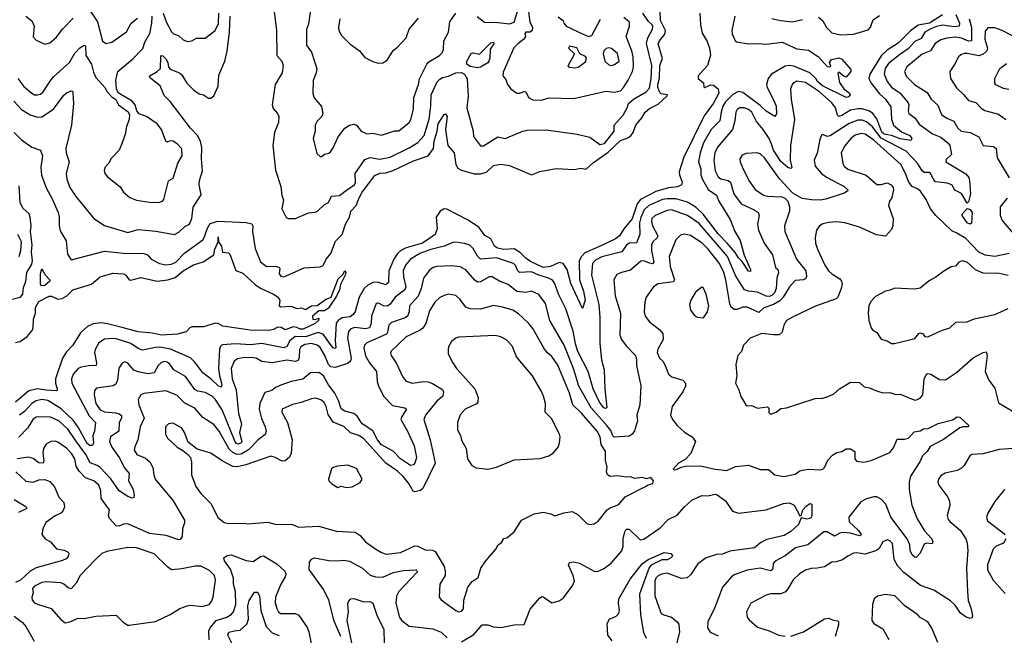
# Model space of a CAD drawing. Extents: x 1552033 to 1694788, y 811965 to 917215.
# Tile 37 of 256: x 1573873 to 1580630, y 842104 to 846330. Entities that reach past the tile are written whole.
import ezdxf

# ---------------------------------------------------------------- set-up
doc = ezdxf.new("R2010")
doc.units = 0

msp = doc.modelspace()

# ---------------------------------------------------------------- linework, layer by layer
at = {"layer": '0CON20XD'}
for points in [[(1573834.4, 845555), (1573884.7, 845504.7), (1573955, 845454.4), (1574015, 845433.3), (1574030, 845395), (1574017.2, 845317.2), (1574023.3, 845263.3), (1574055.4, 845175), (1574093.4, 845105), (1574136.9, 845005), (1574144.2, 844975), (1574143.6, 844916.4), (1574150, 844880), (1574192.5, 844812.5), (1574200.4, 844720.4), (1574225, 844681.2), (1574455, 844740.4), (1574585, 844727.6), (1574725, 844725.6), (1574748.8, 844715), (1574776, 844685), (1574832.5, 844655), (1574875, 844646.9), (1574915, 844650.5), (1574945, 844664.8), (1575005, 844729.1), (1575130.5, 844819.5), (1575141.9, 844838.1), (1575158.1, 844895), (1575178.8, 844931.2), (1575232.8, 844947.2), (1575427.4, 844937.4), (1575465, 844928.7), (1575471.6, 844915), (1575469.4, 844875), (1575488.6, 844758.6), (1575525, 844667.5), (1575567.5, 844635), (1575625, 844638.8), (1575650.7, 844630.7), (1575657.5, 844625), (1575652.9, 844585), (1575665, 844570), (1575685, 844564.4), (1575825, 844625.5), (1575935, 844633.8), (1575955, 844641.9), (1575975.6, 844685), (1576007.5, 844725), (1576040.4, 844809.6), (1576086.7, 844855), (1576108.9, 844925), (1576135.5, 844975), (1576145.5, 845015), (1576182.7, 845055), (1576202.8, 845107.2), (1576223, 845145), (1576310.8, 845259.2), (1576345, 845275.5), (1576385, 845279.3), (1576435.9, 845294.1), (1576575, 845360.4), (1576675, 845394.6), (1576711.8, 845445), (1576716.2, 845495), (1576737.4, 845565), (1576745, 845615.6), (1576785, 845678.8), (1576795, 845683.8), (1576806.2, 845665), (1576793.8, 845575), (1576810, 845465), (1576854.6, 845415), (1576865.7, 845335.7), (1576879.8, 845309.8), (1576905, 845295.9), (1576991.8, 845271.8), (1577035, 845271), (1577076.6, 845283.4), (1577125, 845328.5), (1577175, 845338.8), (1577235, 845329.7), (1577385, 845264.4), (1577443.2, 845286.8), (1577555, 845307.5), (1577675, 845300.8), (1577725, 845310), (1577755, 845304), (1577765, 845307.5), (1577810.8, 845349.2), (1577910.5, 845419.5), (1577995, 845499.6), (1578045, 845518.4), (1578066.6, 845533.4), (1578082.7, 845555), (1578100.7, 845605), (1578141.1, 845655), (1578164, 845696), (1578195, 845720.9), (1578255, 845749.4), (1578313.8, 845805), (1578317.5, 845815), (1578275, 845821.5), (1578265, 845830.9), (1578251.8, 845865), (1578250.8, 845885), (1578262.8, 845927.2), (1578266.7, 846015), (1578283.4, 846063.4), (1578254.8, 846165), (1578263.3, 846185), (1578299.7, 846230.3), (1578305.3, 846255), (1578269.6, 846325), (1578265, 846467.5)], [(1575878.2, 846465), (1575855, 846300), (1575841.2, 846265), (1575840, 846155), (1575875, 846107.5), (1575896.4, 846043.6), (1575912.5, 845995), (1575907.8, 845965), (1575887.3, 845912.7), (1575883.8, 845823.8), (1575893, 845793), (1575943.4, 845733.4), (1575952.9, 845685), (1575946.7, 845665), (1575915, 845632), (1575899.4, 845605), (1575900, 845565), (1575885.8, 845515), (1575911.2, 845411.2), (1575935, 845390), (1575945, 845390), (1575965, 845407.5), (1575995, 845413.3), (1576005, 845422.5), (1576025, 845450), (1576057.5, 845525), (1576104.3, 845585), (1576135, 845606.8), (1576165, 845612.1), (1576185, 845605.5), (1576215, 845563.8), (1576255, 845545.7), (1576295, 845550), (1576355, 845537.8), (1576445, 845565.8), (1576475, 845566.2), (1576545, 845624.3), (1576557.8, 845645), (1576575.5, 845715.5), (1576577.1, 845795), (1576608.8, 845885), (1576617.3, 845922.7), (1576667.1, 846025), (1576680.6, 846039.4), (1576752.5, 846085), (1576773.4, 846106.6), (1576780, 846125), (1576784, 846185), (1576814.4, 846245), (1576825.3, 846314.7), (1576865, 846374.4)], [(1574335, 846421.4), (1574407.5, 846315), (1574441.8, 846181.8), (1574465, 846166.9), (1574505, 846176.5), (1574605, 846247.1), (1574638.6, 846305), (1574680.9, 846339.1)], [(1574858, 846375), (1574880.4, 846310.4), (1574915.3, 846245.3), (1574925, 846234.3), (1574965, 846220), (1574995, 846191.4), (1575025, 846180.8), (1575055, 846184.2), (1575085, 846203.8), (1575145, 846203.3), (1575214, 846255), (1575237.4, 846302.6), (1575240, 846375)], [(1575616.1, 846405), (1575635.4, 846255), (1575637.8, 846085), (1575671.4, 846045), (1575681.4, 846015), (1575675, 845963.8), (1575625.5, 845884.5), (1575605.5, 845745), (1575611.1, 845721.1), (1575642.2, 845685), (1575650.5, 845665), (1575647.8, 845625), (1575621.1, 845555), (1575610.6, 845465), (1575627.2, 845297.2), (1575665.5, 845185), (1575671.8, 845121.8), (1575682.1, 845092.1), (1575672.4, 845032.4), (1575701.7, 844971.7), (1575715.9, 844965.9), (1575765, 844965.7), (1575855, 845003.1), (1575901.3, 845008.7), (1575916, 845015), (1575965, 845060.8), (1575991.2, 845075), (1576012.8, 845117.2), (1576068.1, 845121.9), (1576123.7, 845166.3), (1576171.2, 845195), (1576176.9, 845213.1), (1576175.9, 845275), (1576240.1, 845369.9), (1576277.1, 845382.9), (1576345, 845372.4), (1576415, 845385.3), (1576545, 845450), (1576604, 845486), (1576647.3, 845535), (1576683.4, 845646.6), (1576695.2, 845735), (1576696.2, 845815), (1576737.7, 845902.3), (1576755, 845921.8), (1576775, 845932.8), (1576815, 845941.5), (1576866.1, 845963.9), (1576905, 845966.8), (1576925.8, 845955.8), (1576943.2, 845923.2), (1576950.5, 845805), (1576941.8, 845725), (1576984.4, 845565), (1576987.3, 845527.3), (1577035, 845462.9), (1577055, 845464.4), (1577155, 845525.6), (1577205, 845513.1), (1577325, 845564.5), (1577355, 845570.5), (1577485, 845573.1), (1577697.5, 845545), (1577785, 845524.4), (1577855, 845473.5), (1577885, 845479.2), (1577953.1, 845565), (1577952.9, 845605), (1578014.8, 845675), (1578042.6, 845725), (1578050.9, 845755), (1578086, 845785), (1578170.8, 845835), (1578195, 845860), (1578207.1, 845927.1), (1578210.7, 846015), (1578174.6, 846165.4), (1578182.7, 846205), (1578214.7, 846265.3), (1578216.9, 846283.1), (1578213.8, 846295), (1578187, 846317), (1578149.6, 846375)], [(1577011.8, 846351.8), (1577062.7, 846312.7), (1577155, 846311.1), (1577235, 846302), (1577266.8, 846313.2), (1577289.5, 846385)], [(1577365, 846383.3), (1577374.5, 846315), (1577391.5, 846275), (1577389.4, 846255), (1577375, 846244.4), (1577345, 846243.3), (1577338.8, 846235), (1577342.9, 846215), (1577333.3, 846195), (1577291.8, 846165), (1577264.2, 846135.8), (1577191.3, 845968.7), (1577188, 845945), (1577209.6, 845919.6), (1577220, 845885), (1577243.1, 845855), (1577285, 845826.1), (1577305, 845824.5), (1577335, 845837.1), (1577345.6, 845835.6), (1577364.7, 845794.7), (1577395, 845778.7), (1577453.4, 845776.6), (1577505, 845793.2), (1577675, 845789.6), (1577895, 845839.4), (1577955, 845831.4), (1577995, 845841.4), (1578016.9, 845863.1), (1578048.5, 845915), (1578077.8, 845975), (1578085.8, 846005), (1578081.6, 846075), (1578072.6, 846115), (1578033.8, 846215), (1578057.1, 846285), (1578057.7, 846305), (1578055, 846315.6), (1578018.9, 846345)], [(1578540, 846375), (1578544.2, 846295), (1578556.1, 846236.1), (1578589.7, 846179.7), (1578607.5, 846135), (1578613.6, 846086.4), (1578593.8, 846015), (1578529.2, 845945)], [(1573860.7, 845925), (1573901.5, 845871.5), (1573955, 845824.5), (1573975, 845814.5), (1573995, 845813.3), (1574015, 845819.4), (1574034.6, 845835.4), (1574081.3, 845908.7), (1574105, 845938.5), (1574214.2, 846035.8), (1574251, 846099), (1574285, 846137.5), (1574315, 846155.5), (1574325, 846151.2), (1574325.7, 846085), (1574365.2, 846025.2), (1574378.5, 845968.5), (1574395, 845932), (1574456.7, 845865), (1574473.3, 845835), (1574505, 845800), (1574531.7, 845781.7), (1574551.2, 845745), (1574616.9, 845696.9), (1574626.2, 845675), (1574623.8, 845645), (1574605, 845597.5), (1574597.1, 845545), (1574576.6, 845483.4), (1574555, 845433.3), (1574498.8, 845375), (1574485, 845343.8), (1574456.7, 845315), (1574452, 845295), (1574456, 845275), (1574475, 845251.2), (1574562.1, 845182.1), (1574586, 845145), (1574629.3, 845109.3), (1574675, 845090), (1574763, 845077), (1574825, 845073.9), (1574852.5, 845085), (1574861.8, 845095), (1574895, 845222.5), (1574925, 845242.5), (1574958.6, 845345), (1574987.1, 845395), (1574985, 845442.5), (1574955, 845475.6), (1574925, 845495.6), (1574905, 845498.6), (1574885, 845490), (1574875, 845495.8), (1574845.2, 845575.2), (1574816.9, 845615), (1574742.5, 845665), (1574693.5, 845683.5), (1574677.5, 845705), (1574665.8, 845745), (1574645, 845770.8), (1574548.3, 845828.3), (1574536.2, 845855), (1574532.5, 845915), (1574545.6, 845975), (1574650.1, 846059.9), (1574717.3, 846132.7), (1574730.7, 846175), (1574765, 846234.2), (1574778.6, 846305), (1574781.2, 846355)], [(1573915, 846352.9), (1573955, 846322.9), (1573973.1, 846285), (1573965, 846211.2), (1573985, 846188.9), (1574045, 846162.5), (1574079.3, 846170.7), (1574123.3, 846206.7), (1574165.6, 846265), (1574239.1, 846340.9)], [(1580205, 846363.1), (1580116, 846305), (1580038.8, 846291.2), (1579985, 846253.3), (1579902.2, 846167.8), (1579825, 846119.8), (1579785, 846082.3), (1579707.3, 845955), (1579700.6, 845925), (1579715, 845894.5), (1579775, 845818.9), (1579813.3, 845785), (1579851.6, 845731.6), (1579856.3, 845646.3), (1579868.4, 845605), (1579925, 845559.2), (1579981.5, 845535), (1579995.5, 845515), (1579988.6, 845501.4), (1579915, 845512.5), (1579855, 845535.1), (1579805, 845544.1), (1579788.2, 845558.2), (1579755, 845649.8), (1579727.7, 845685), (1579705, 845702), (1579655, 845718.4), (1579625, 845718.7), (1579575, 845708.1), (1579515, 845671.7), (1579495, 845666.2), (1579484.8, 845674.8), (1579470.7, 845725), (1579445, 845759.3), (1579361.8, 845835), (1579265, 845898.3), (1579205, 845907.5), (1579175, 845889.4), (1579161.8, 845855), (1579165.9, 845785), (1579188.8, 845645), (1579162.6, 845465), (1579160, 845365), (1579170.8, 845315), (1579165, 845308), (1579145, 845314.5), (1579095, 845355.5), (1579045, 845433.2), (1579032.5, 845475), (1579015, 845513.8), (1578975.2, 845575.2), (1578929.9, 845629.9), (1578897.2, 845695), (1578875, 845712.5), (1578845.5, 845724.5), (1578815, 845723.6), (1578797.3, 845712.7), (1578786.2, 845695), (1578779.7, 845635), (1578764.1, 845575), (1578661.6, 845455), (1578644.1, 845415), (1578636.5, 845365), (1578645, 845291.2), (1578665, 845251.5), (1578685, 845237.3), (1578735, 845225.9), (1578750, 845215), (1578774, 845135), (1578823.6, 845065), (1578913.6, 845023.6), (1578939.4, 845005), (1578946.5, 844985), (1578935.4, 844925), (1578942.3, 844885), (1578981.2, 844795), (1579037.9, 844715), (1579059.5, 844629.5), (1579075.5, 844615), (1579079.2, 844595), (1579069, 844555), (1579063.8, 844485), (1579051.7, 844455), (1579035, 844437.4), (1579015, 844430), (1578995, 844430.7), (1578935, 844460.3), (1578875, 844465.3), (1578847.1, 844475), (1578785, 844573.1), (1578731, 844705), (1578535, 844930), (1578455, 844986.2), (1578345, 845023.4), (1578315, 845018.8), (1578234.3, 844985), (1578211.8, 844965), (1578208.7, 844945), (1578214.8, 844915), (1578251.2, 844845), (1578248, 844832), (1578217.7, 844805), (1578208.4, 844785), (1578209, 844745), (1578223.6, 844665), (1578215.3, 844654.7), (1578195, 844658.9), (1578155, 844674.7), (1578135, 844672.1), (1578065, 844610), (1578003.3, 844595), (1577970.3, 844579.7), (1577950.8, 844545), (1577960, 844435), (1577994.6, 844314.6), (1577991.5, 844165), (1578001.5, 844135), (1578035, 844090), (1578098, 844025), (1578106, 843995), (1578106, 843955), (1578136.1, 843816.1), (1578127.5, 843685), (1578107.5, 843615), (1578112.5, 843575), (1578091.7, 843508.3), (1578075.9, 843484.1), (1578055, 843470), (1577952.8, 843462.8), (1577942.2, 843472.2), (1577928.7, 843508.7), (1577903, 843545), (1577795, 843664.8), (1577710, 843815), (1577672.8, 843935), (1577608.2, 844095), (1577510.6, 844265), (1577481.3, 844381.3), (1577435, 844442.5), (1577385, 844466.2), (1577345, 844458), (1577284.8, 844464.8), (1577225, 844510.8), (1577165, 844533.6), (1577113.9, 844563.9), (1577095, 844564.6), (1577035, 844530.4), (1577015, 844527.9), (1576995, 844541.5), (1576935, 844613.6), (1576895, 844632.5), (1576835, 844639.6), (1576735, 844635.5), (1576711.2, 844628.8), (1576685, 844609.4), (1576644, 844556), (1576627.8, 844485), (1576607.1, 844432.9), (1576547.7, 844365), (1576545.9, 844325), (1576533.8, 844295), (1576517.2, 844282.8), (1576425, 844252.1), (1576406.9, 844233.1), (1576397.9, 844185), (1576389.1, 844170.9), (1576255, 844112.5), (1576237.9, 844095), (1576233.5, 844075), (1576245, 844022.2), (1576274, 843974), (1576321.8, 843915), (1576325.4, 843845), (1576335, 843814), (1576372, 843742), (1576430.5, 843680.5), (1576515.9, 843665.9), (1576526.3, 843656.3), (1576494.6, 843605), (1576488.8, 843585), (1576534, 843505), (1576579.4, 843405), (1576594.7, 843325.3), (1576585, 843284.2), (1576575, 843272.9), (1576555, 843269.5), (1576485, 843314.7), (1576435, 843367.1), (1576355, 843410.6), (1576327.9, 843445), (1576296.2, 843506.2), (1576223.1, 843555), (1576189, 843609), (1576165, 843625.2), (1576103.3, 843643.3), (1576078.9, 843658.9), (1576060.7, 843715), (1576035.5, 843765), (1575992.1, 843822.1), (1575956.8, 843885), (1575925, 843908.4), (1575869.4, 843905), (1575815, 843862.9), (1575734.6, 843845.4), (1575665, 843821.9), (1575628.8, 843805), (1575603.3, 843785), (1575555, 843770), (1575520, 843695), (1575515.5, 843655), (1575531.5, 843591.5), (1575556.8, 843535), (1575563.9, 843505), (1575557.3, 843482.7), (1575508.8, 843445), (1575443.2, 843376.8), (1575392.5, 843347.5), (1575363.7, 843343.7), (1575335, 843358.1), (1575311.1, 843381.1), (1575241.8, 843505), (1575205, 843550.5), (1575129.1, 843599.1), (1575075, 843662.9), (1575005, 843697.1), (1574951.2, 843751.2), (1574875, 843782.1), (1574725, 843764.5), (1574704.2, 843755), (1574686.6, 843723.4), (1574690.4, 843685), (1574727.2, 843595), (1574699.2, 843535), (1574683.9, 843445), (1574662.4, 843397.6), (1574658.9, 843375), (1574675.8, 843345), (1574735, 843319.5), (1574765.3, 843295.3), (1574787.1, 843255), (1574792.2, 843205), (1574803.3, 843175), (1574926.9, 843026.9), (1575004.4, 842895), (1575004.5, 842875), (1574990, 842835), (1574987.2, 842782.8), (1574975, 842761.2), (1574965, 842758), (1574877.8, 842787.8), (1574763.5, 842803.5), (1574615, 842868.8), (1574585, 842866.4), (1574555, 842851.8), (1574535, 842855.5), (1574490, 842905), (1574483, 842927), (1574488.1, 842965), (1574432.7, 843042.7), (1574428.6, 843095), (1574414.7, 843134.7), (1574381.4, 843165), (1574324.3, 843185), (1574280.5, 843230.5), (1574261.3, 843265), (1574252.2, 843315), (1574230.5, 843350.5)], [(1578781.2, 846355), (1578759.5, 846255), (1578762, 846232), (1578782.5, 846185), (1578795, 846177.1), (1578875, 846163.8), (1578937.1, 846167.1), (1578995, 846161.2), (1579105, 846176.4), (1579205, 846129.5), (1579285, 846120.6), (1579353.8, 846075), (1579415, 846008.6), (1579433.3, 846006.7), (1579438.3, 846011.7), (1579430.8, 846035), (1579444.4, 846055.6), (1579495, 846067.5), (1579515, 846058), (1579563.6, 846003.6), (1579577.3, 845987.3), (1579577.1, 845975), (1579545, 845935.8), (1579529.6, 845939.6), (1579495, 845968.8), (1579486.8, 845963.2), (1579497.8, 845897.8), (1579527.5, 845855), (1579566.7, 845825), (1579571.2, 845815), (1579560.5, 845799.5), (1579545.4, 845794.6), (1579382, 845875), (1579347, 845905), (1579336.3, 845926.3), (1579295, 845964.4), (1579185, 846009.6), (1579155.2, 846014.8), (1579125, 846011.1), (1579031.1, 845955), (1579008.2, 845925), (1578998.2, 845885), (1579001.5, 845865), (1579048.6, 845775), (1579062.9, 845735), (1579065.5, 845684.5), (1579055.6, 845664.4), (1578995, 845701.8), (1578955, 845739.8), (1578835, 845830.2), (1578805, 845835.9), (1578765.9, 845815.9), (1578716.9, 845765), (1578698.9, 845735), (1578686.3, 845695), (1578678.2, 845635), (1578617.1, 845575), (1578565.7, 845485), (1578541.3, 845415), (1578531.8, 845355), (1578546.2, 845305), (1578547.6, 845265), (1578556.2, 845236.2), (1578598.4, 845165), (1578654.7, 845124.7), (1578670.4, 845085), (1578748.9, 844958.9), (1578780, 844875), (1578817.3, 844815), (1578843.5, 844713.5), (1578887.5, 844615), (1578888, 844602), (1578875, 844604), (1578830.8, 844670.8), (1578805, 844695.4), (1578781.9, 844731.9), (1578726.6, 844796.6), (1578665, 844859.8), (1578562.7, 844995), (1578515, 845041.2), (1578455, 845076.8), (1578375, 845099.8), (1578315, 845100.8), (1578284.5, 845095), (1578191.1, 845055), (1578159.2, 845025), (1578135, 844972.9), (1578125.8, 844935), (1578127.8, 844855), (1578105, 844798.2), (1578055, 844795.2), (1578035, 844780.4), (1578003.8, 844736.2), (1577868.2, 844701.8), (1577825, 844679.4), (1577803.6, 844655), (1577796.3, 844575), (1577846.8, 844375), (1577853.9, 844286.1), (1577854, 844106), (1577865.6, 843994.4), (1577884.7, 843925.3), (1577887.2, 843795), (1577902.1, 843667.9), (1577895, 843660.3), (1577881.6, 843665), (1577851.5, 843705), (1577807.9, 843795), (1577772.9, 843915), (1577702, 844052), (1577685.8, 844105), (1577671.3, 844191.3), (1577619.7, 844345), (1577571.4, 844441.4), (1577543.8, 844523.8), (1577527.8, 844545), (1577495, 844557.7), (1577435.1, 844575.1), (1577385, 844599.8), (1577303.5, 844593.5), (1577290.2, 844605), (1577275, 844643.1), (1577261.9, 844655), (1577145, 844694.7), (1577035, 844686.4), (1577015, 844706.4), (1576985, 844759.1), (1576961.5, 844781.5), (1576925, 844793.9), (1576865, 844802.9), (1576845, 844800.4), (1576785.7, 844774.3), (1576695, 844752.7), (1576617.8, 844725), (1576555.4, 844685), (1576519.4, 844645), (1576504.7, 844605), (1576505.9, 844565), (1576521.6, 844495), (1576516.1, 844475), (1576448.7, 844425), (1576414, 844376), (1576397.1, 844362.9), (1576369.2, 844365), (1576335, 844384.4), (1576318.5, 844381.5), (1576285.9, 844295), (1576285.8, 844244.2), (1576272.5, 844215), (1576245, 844207.7), (1576173, 844217), (1576145, 844207.5), (1576129.9, 844190.1), (1576122, 844145), (1576147.4, 844005), (1576142.7, 843985), (1576121.6, 843968.4), (1576037.6, 843942.4), (1576007.5, 843947.5), (1575992.8, 843962.8), (1575967.1, 844025), (1575935, 844078.8), (1575915, 844096.3), (1575875, 844107), (1575830.3, 844099.7), (1575802.1, 844085), (1575792.6, 844065), (1575790, 844005), (1575780.5, 843989.5), (1575766.4, 843983.6), (1575705, 843991.6), (1575605, 843974.1), (1575535, 843982.8), (1575495.8, 844005), (1575475, 844009.2), (1575415, 844010.2), (1575367.8, 844002.2), (1575344.4, 843985.6), (1575324.4, 843935), (1575331.5, 843865), (1575359.3, 843789.3), (1575374.6, 843625.4), (1575394.5, 843555), (1575380, 843495), (1575396.7, 843435), (1575392.7, 843425), (1575375, 843415.3), (1575360, 843420), (1575350.7, 843430.7), (1575262.1, 843652.1), (1575214.8, 843724.8), (1575193.5, 843745), (1575145, 843770.3), (1575095, 843780.3), (1575075, 843790.8), (1575010.4, 843880.4), (1574931.5, 843925), (1574902.3, 843965), (1574885, 843978.4), (1574865, 843983.3), (1574845, 843975.4), (1574823.8, 843956.2), (1574795.6, 843905), (1574755, 843897.9), (1574685, 843912.5), (1574655, 843924.7), (1574615, 843971.4), (1574595, 843982), (1574575, 843970.8), (1574552.3, 843937.7), (1574543.9, 843855)], [(1575063.3, 845043.3), (1575117.7, 845127.7), (1575104.7, 845195), (1575106.7, 845225), (1575127.4, 845292.6), (1575120.1, 845375), (1575121.5, 845451.5), (1575114.1, 845495), (1575091.8, 845535), (1575044.1, 845584.1), (1574905, 845768.6), (1574865, 845810), (1574835.6, 845875), (1574773.5, 845925), (1574764.5, 845935), (1574765.6, 845945), (1574815, 845973.9), (1574838.5, 845995), (1574841.9, 846078.1), (1574845, 846083.3), (1574855, 846080.8), (1574875, 846062), (1574888.5, 846035), (1574893.8, 846003.8), (1574905, 845989.2), (1574970, 845965), (1574985, 845951.4), (1575020.6, 845895), (1575065, 845847.5), (1575105, 845820.9), (1575135, 845813.8), (1575168.9, 845791.1), (1575185, 845790.9), (1575205, 845806.7), (1575235.7, 845874.3), (1575240.2, 845949.8), (1575280.8, 846045), (1575295.7, 846114.3), (1575312, 846245), (1575316.1, 846355)], [(1576069.2, 846335), (1576059.4, 846275), (1576062.9, 846255), (1576081.4, 846221.4), (1576138.8, 846165), (1576203.8, 846115), (1576240.2, 846070.2), (1576301.2, 846041.2), (1576335, 846032), (1576365.8, 846034.2), (1576395, 846051.2), (1576435, 846118.8), (1576465, 846140), (1576524.2, 846205), (1576544.5, 846265.5), (1576610, 846340)], [(1577568.6, 846348.6), (1577602.5, 846325), (1577606.7, 846305), (1577622.5, 846285), (1577735, 846233.8), (1577775, 846214), (1577799.2, 846220.8), (1577857.6, 846332.4)], [(1579035, 846338.8), (1579094.7, 846325.3), (1579175, 846314.6), (1579245, 846331.9)], [(1580297.5, 846365), (1580322.6, 846305), (1580319.4, 846285), (1580285, 846281.7), (1580205, 846292), (1580165, 846284.1), (1580120, 846265), (1580085, 846244.7), (1580058.8, 846201.2), (1580015, 846179.5), (1579970.1, 846129.9), (1579911.1, 846088.9), (1579835, 846028.1), (1579812.7, 845995), (1579806.2, 845955), (1579826.3, 845905), (1579855, 845867.6), (1579914.5, 845824.5), (1579968.8, 845758.8), (1579974.2, 845745), (1579969.7, 845705), (1579975.2, 845685.2), (1580014.5, 845655), (1580045, 845612.5), (1580137.1, 845547.1), (1580195, 845523.2), (1580245, 845481.1), (1580255.5, 845465), (1580267.3, 845405), (1580229.7, 845370.3), (1580228.6, 845355), (1580365, 845271.1), (1580385.3, 845245.3), (1580391.8, 845225), (1580396.7, 845135), (1580385, 845080), (1580375, 845070), (1580335, 845137.5), (1580290.5, 845160.5), (1580270, 845195), (1580236.6, 845206.6), (1580157.4, 845217.4), (1580145, 845230), (1580124.2, 845275), (1580115, 845281.1), (1580079.8, 845279.8), (1580065, 845293.1), (1580035, 845345.3), (1579955, 845428), (1579785, 845515.5), (1579724.7, 845594.7), (1579685, 845628.9), (1579655, 845641), (1579625, 845639.1), (1579565, 845617.4), (1579435, 845533.3), (1579415, 845527.5), (1579385, 845541.4), (1579375, 845537.1), (1579362.7, 845507.3), (1579346, 845414), (1579324.6, 845364.6), (1579332.5, 845325), (1579374.5, 845275), (1579408.8, 845248.8), (1579531.4, 845185), (1579554.2, 845165), (1579556, 845155), (1579531.1, 845138.9), (1579405, 845098.8), (1579365, 845091.6), (1579307.3, 845092.7)], [(1579355, 846347.8), (1579385, 846322.1), (1579408.5, 846275), (1579445, 846238.5), (1579505, 846225.4), (1579595, 846230.4), (1579695, 846259.5), (1579711.1, 846278.9), (1579730.7, 846329.3), (1579772.6, 846357.4)], [(1580388.7, 846335), (1580405.6, 846275), (1580404.7, 846185.3), (1580385, 846182.3), (1580335, 846202.4), (1580295, 846209.8), (1580236.2, 846203.8), (1580195, 846192.3), (1580154.8, 846165.2), (1580122.5, 846115), (1580065, 846093.2), (1579960.5, 846005), (1579945.5, 845975), (1579955, 845941.4), (1580013.1, 845885), (1580100.4, 845830.4), (1580126.9, 845785), (1580172.7, 845742.7), (1580199.5, 845679.5), (1580234.2, 845654.2), (1580284.2, 845634.2), (1580310.6, 845585), (1580334.7, 845564.7), (1580394.7, 845554.7), (1580455, 845525.7), (1580485.6, 845465.6), (1580555, 845458.1), (1580572.9, 845445), (1580580.5, 845380.5), (1580662.2, 845245)], [(1580729.6, 846195), (1580615, 846255.7), (1580565, 846272.8), (1580516.2, 846273.8), (1580498.3, 846251.7), (1580496.7, 846195), (1580514.1, 846135), (1580508.7, 846115), (1580485, 846092.1), (1580455, 846080.7), (1580375, 846097.9), (1580353.1, 846096.9), (1580332.2, 846087.8), (1580316.2, 846073.8), (1580288.7, 846021.3), (1580255.5, 845975), (1580261.3, 845925), (1580301.9, 845861.9), (1580352.9, 845815), (1580384.2, 845775), (1580435, 845761.9), (1580471.7, 845721.7), (1580495, 845705.5), (1580590.2, 845680.2), (1580640, 845645)], [(1577015, 846000), (1576965, 846008.5), (1576941.4, 846025), (1576940.6, 846045), (1576971.3, 846098.7), (1576985, 846101.4), (1577027.4, 846092.6), (1577105, 846172), (1577125, 846176.2), (1577125.6, 846165), (1577101.7, 846128.3), (1577099.2, 846065), (1577093.1, 846045), (1577085, 846032.5), (1577035, 846004.4), (1577015, 846000)], [(1577685, 845998.8), (1577705, 846004), (1577755, 846040.6), (1577761.4, 846065), (1577755, 846076), (1577717.5, 846095), (1577695, 846137.5), (1577645, 846147.5), (1577640, 846135), (1577680, 846095), (1577635, 846010), (1577645, 846003.3), (1577685, 845998.8)], [(1577935, 846015.8), (1577955, 846021.1), (1577987.3, 846045), (1577975, 846097.8), (1577935, 846130.9), (1577913.2, 846136.8), (1577897.1, 846132.9), (1577882.9, 846117.1), (1577875.7, 846095), (1577887.7, 846045), (1577915, 846018.7), (1577935, 846015.8)], [(1580660.6, 845849.4), (1580625, 845857.8), (1580572.6, 845882.6), (1580563.8, 845895), (1580564, 845925), (1580598.8, 845995), (1580645, 846028)], [(1578529.2, 845945), (1578529.2, 845925), (1578565, 845896.7), (1578567.7, 845867.7), (1578575, 845864.3), (1578615, 845882.2), (1578635, 845880), (1578665, 845854.3), (1578671.2, 845825), (1578635, 845757.5), (1578571, 845669), (1578429.5, 845385), (1578398, 845285), (1578400, 845265), (1578420, 845215), (1578414.1, 845195.9), (1578387.8, 845182.2), (1578325, 845176), (1578238.9, 845151.1), (1578133.7, 845096.3), (1578109.6, 845065), (1578075, 844963.5), (1578018.2, 844895), (1577987.9, 844845), (1577962.2, 844825), (1577857.1, 844775), (1577751.8, 844728.2), (1577727.4, 844705), (1577712.6, 844675), (1577713.4, 844543.4), (1577741.8, 844465), (1577752.9, 844405), (1577735, 844347.5), (1577655, 844518), (1577629, 844615), (1577602.9, 844655), (1577575, 844663.1), (1577515.1, 844634.9), (1577465, 844629.1), (1577378.9, 844668.9), (1577349.4, 844689.4), (1577309.7, 844729.7), (1577265, 844757.8), (1577195, 844751.7), (1577150.5, 844760.5), (1577131.2, 844775), (1577105, 844824.5), (1577065, 844847.7), (1577024.2, 844905), (1576945, 844954.8), (1576805, 845030), (1576785, 845031.3), (1576757.3, 845015), (1576730.7, 844975), (1576737.1, 844895), (1576724.7, 844855), (1576636.4, 844795), (1576525, 844763.2), (1576488.2, 844745), (1576464.3, 844725), (1576439.2, 844685), (1576404.8, 844605), (1576403.5, 844525), (1576385, 844510.5), (1576327, 844527), (1576295, 844525.2), (1576261.8, 844508.1), (1576236.4, 844485), (1576203, 844425), (1576174.2, 844325.8), (1576161.8, 844305), (1576140.1, 844289.9), (1576085, 844282.9), (1576058.5, 844265), (1576045, 844246.9), (1576037.9, 844127.9), (1576042.5, 844077.5), (1576035, 844072.5), (1576025, 844077.1), (1576005, 844099.2), (1575955, 844171), (1575921.6, 844181.6), (1575835, 844153.7), (1575763.4, 844155), (1575725.8, 844125), (1575704.8, 844085.2), (1575685, 844077.2), (1575535, 844107.6), (1575455, 844097.9), (1575355, 844104.4), (1575262.4, 844097.6), (1575248.5, 844085), (1575243.1, 844066.9), (1575236.8, 843935), (1575242.8, 843885), (1575260.9, 843825), (1575255, 843806.5), (1575235, 843815.9), (1575189.9, 843859.9), (1575129.5, 843905), (1575075, 843979.3), (1575045, 844007.8), (1574908, 844068), (1574835, 844081), (1574805, 844079.5), (1574715, 844062.2), (1574685, 844073.6), (1574635, 844107.1), (1574535, 844138.6), (1574507.9, 844142.1), (1574455, 844136.2), (1574415, 844110.6), (1574390.9, 844065), (1574387.1, 844045), (1574400.4, 843975), (1574397.1, 843955), (1574345, 843954.1), (1574295, 843944.6), (1574275, 843934.6), (1574241.7, 843898.3), (1574229.1, 843865), (1574231.1, 843835), (1574350.4, 843610.4), (1574393.6, 843565), (1574386.9, 843505), (1574374.7, 843475), (1574378.5, 843425), (1574373, 843407), (1574355, 843407.3), (1574335, 843421.1), (1574273.4, 843533.4), (1574239.8, 843579.8), (1574158, 843658), (1574065, 843714.8), (1574025, 843721.4), (1573985, 843713.3), (1573955.3, 843695), (1573905, 843640.4), (1573870.4, 843615)], [(1573831.4, 845771.4), (1573885, 845712.5), (1573945, 845676.1), (1573995, 845661.1), (1574025, 845663.5), (1574103.8, 845715), (1574175, 845811.4), (1574195, 845828.1), (1574225, 845840.8), (1574235, 845838.8), (1574238.5, 845828.5), (1574242.8, 845755), (1574228.5, 845605), (1574190, 845445), (1574191.2, 845415), (1574211.1, 845355), (1574192.5, 845275), (1574195.4, 845235.4), (1574217.8, 845177.8), (1574256.9, 845115), (1574382.5, 844965), (1574455, 844916.7), (1574615, 844867.9), (1574685, 844889.5), (1574807.9, 844877.9), (1574935, 844855.8), (1574965, 844871.9), (1575005, 844910.9), (1575038.2, 844925), (1575054.7, 844965.3), (1575063.3, 845043.3)], [(1580663.8, 844725), (1580565, 844704.7), (1580497.4, 844712.6), (1580455, 844733), (1580365, 844827.5), (1580304.4, 844864.4), (1580270, 844880), (1580160, 844985), (1580122.1, 845032.1), (1580093.9, 845095), (1580055, 845151.9), (1580035, 845167.8), (1579996.2, 845185), (1579974.4, 845214.4), (1579952.2, 845275), (1579920.6, 845335), (1579735, 845502.1), (1579675, 845543), (1579645, 845549.5), (1579605, 845537.1), (1579577.5, 845515), (1579535.7, 845464.3), (1579510.4, 845415), (1579521.4, 845341.4), (1579530, 845325), (1579555, 845303.6), (1579682.3, 845262.3), (1579755, 845197.5), (1579785, 845198.1), (1579825, 845209.2), (1579853.3, 845195), (1579867.1, 845177.1), (1579868.8, 845165), (1579856.7, 845106.7), (1579842, 845085), (1579834, 845055), (1579865.8, 844965), (1579865.7, 844915), (1579855, 844890), (1579815, 844844.2), (1579752.6, 844852.6), (1579635.8, 844905.8), (1579534.3, 844935.7), (1579475, 844941.1), (1579425, 844937.5), (1579385, 844928.9), (1579362.5, 844915), (1579341.4, 844885), (1579330.6, 844835), (1579334.4, 844795), (1579346.9, 844755), (1579397.3, 844645), (1579423.5, 844605), (1579445, 844584.5), (1579500.5, 844550.5), (1579513.3, 844535), (1579516.9, 844515), (1579509.6, 844485), (1579486.5, 844425), (1579475, 844413.3), (1579335, 844363.1), (1579180.2, 844289.8), (1579135, 844264), (1579116.8, 844233.2), (1579104.3, 844185), (1579085, 844167.1), (1579045, 844165.4), (1578965, 844174.5), (1578885, 844144.2), (1578839.2, 844095), (1578825, 844052.5), (1578801.2, 844025), (1578788.3, 843961.7), (1578794, 843885), (1578783.8, 843835), (1578808.8, 843788.8), (1578822.3, 843742.3), (1578856.7, 843685), (1578865, 843680), (1578895, 843680.8), (1578935, 843663.6), (1579005, 843672.5), (1579013, 843663), (1579013.9, 843633.9), (1579022.5, 843625), (1579035, 843624.2), (1579065, 843636), (1579095, 843660), (1579135, 843664.3), (1579331.7, 843728.3), (1579385, 843732), (1579425, 843744.2), (1579458.8, 843761.2), (1579498, 843795), (1579575, 843842), (1579635, 843838.8), (1579668.8, 843808.8), (1579705, 843802.5), (1579752, 843782), (1579795, 843768), (1579845, 843771.4), (1579885, 843757.5), (1579915, 843760), (1580015, 843716.7), (1580035, 843722), (1580055, 843734), (1580070.8, 843755), (1580079.1, 843860.9), (1580095, 843896.2), (1580105, 843902), (1580125, 843897.1), (1580185, 843858.9), (1580225, 843858.1), (1580301.7, 843908.3), (1580415, 844009.2), (1580485, 844045.8), (1580505, 844048.8), (1580512.5, 844025), (1580497.8, 843915), (1580524.5, 843854.5), (1580565, 843800), (1580588.9, 843698.9), (1580745, 843608.9)], [(1579307.3, 845092.7), (1579242, 845102), (1579179.1, 845139.1), (1579086.7, 845236.7), (1578985, 845382.5), (1578955, 845409.5), (1578933.7, 845416.3), (1578858.3, 845411.7), (1578830.9, 845399.1), (1578814.2, 845375), (1578816, 845355), (1578832.2, 845315), (1578875.4, 845225), (1578919.4, 845165), (1578976, 845125), (1579005, 845118.2), (1579103.8, 845113.8), (1579124.6, 845104.6), (1579143.6, 845083.6), (1579155.6, 845045), (1579156.5, 845015), (1579121.5, 844915), (1579122.5, 844875), (1579202.7, 844685), (1579268.5, 844605), (1579273.1, 844566.9), (1579266.6, 844553.4), (1579253.3, 844545), (1579195, 844538.6), (1579155, 844495.6), (1579112.3, 844425), (1579089.3, 844400.7), (1579045, 844374.8), (1578979.3, 844350.8), (1578945, 844318.6), (1578865, 844356.6), (1578835, 844356), (1578795, 844340), (1578775, 844340.6), (1578755, 844356.9), (1578745, 844378), (1578718.9, 844545), (1578703.8, 844595), (1578675.8, 844655), (1578597.6, 844755), (1578555, 844798.1), (1578475, 844848.2), (1578435, 844858.5), (1578408.6, 844851.4), (1578375, 844818), (1578329.6, 844705), (1578336.2, 844635), (1578366.2, 844545), (1578359.4, 844530.6), (1578254.6, 844515.4), (1578222.5, 844495), (1578171.9, 844425), (1578162.4, 844392.4), (1578158.5, 844325), (1578165.5, 844295), (1578195, 844255.6), (1578265, 844200), (1578285.6, 844175), (1578289.5, 844135), (1578252.8, 844067.2), (1578247.1, 844045), (1578264, 844005), (1578285.5, 843985.5), (1578302.5, 843955), (1578325.8, 843895.8), (1578348.3, 843878.3), (1578424.2, 843854.2), (1578441.2, 843835), (1578440.8, 843815), (1578424.2, 843775), (1578349.4, 843675), (1578338, 843615), (1578352, 843585), (1578383.7, 843543.7), (1578435, 843497.5), (1578486.4, 843466.4), (1578511.2, 843435), (1578479.4, 843350.6), (1578438.5, 843311.5), (1578393.8, 843285), (1578357.5, 843245), (1578365, 843240), (1578385, 843244), (1578411.9, 843258.1), (1578443.9, 843263.9), (1578545, 843266.2), (1578645, 843243.1), (1578724.3, 843235.7), (1578785, 843263.3), (1578875, 843270.8), (1578955, 843242), (1579010.8, 843240.8), (1579055.5, 843205.5), (1579117.3, 843192.7), (1579195, 843209.2), (1579227.3, 843232.7), (1579245, 843238), (1579285.6, 843244.4), (1579365, 843240), (1579385, 843244), (1579395.7, 843255), (1579417.8, 843305), (1579450.9, 843339.1), (1579480.5, 843359.5), (1579514.3, 843365.7), (1579545, 843384), (1579575, 843383.3), (1579603.3, 843365), (1579604.4, 843315), (1579615, 843299.2), (1579665, 843293.2), (1579715, 843304.6), (1579845, 843358.6), (1579869.3, 843390.7), (1579895, 843449.2), (1579945, 843450), (1579973, 843457), (1580010, 843500), (1580051.7, 843508.3), (1580075, 843521.1), (1580107.4, 843522.6), (1580175, 843556.5), (1580275, 843582), (1580305, 843604), (1580325, 843600.8), (1580386, 843545), (1580380, 843535), (1580345, 843534.2), (1580325, 843526.8), (1580211.5, 843448.5), (1580120.7, 843399.3), (1580101.1, 843365), (1580068.9, 843335), (1580050.7, 843295), (1579985.3, 843195), (1579976, 843155), (1579976.1, 843105), (1579996.1, 842996.1), (1580032.2, 842902.2), (1580081.5, 842821.5), (1580131.4, 842765), (1580138.6, 842745), (1580135, 842732.5), (1580095, 842735.6), (1580080.4, 842729.6), (1580053.1, 842666.9), (1580025, 842638.8), (1580015, 842639.2), (1579997.1, 842655), (1579984.7, 842684.7), (1579980.4, 842725), (1579962.4, 842765), (1579851.6, 842915), (1579817.3, 843005), (1579785, 843039.1), (1579755, 843053.1), (1579735, 843055.2), (1579685, 843041.5), (1579645, 843020), (1579561.6, 842915), (1579565, 842883.6), (1579626.1, 842825), (1579647.1, 842795), (1579645, 842790), (1579635, 842787.1), (1579575, 842805.2), (1579521.3, 842808.7), (1579501.4, 842805), (1579465, 842783.6), (1579415, 842813.1), (1579390, 842815), (1579281.2, 842725), (1579196.6, 842703.4), (1579125, 842648.2), (1579058.1, 842611.9), (1579044, 842596), (1579040.8, 842565), (1579036.4, 842553.6), (1579025, 842547.1), (1578954.7, 842565.3), (1578865, 842551.5), (1578775, 842518.1), (1578757.5, 842505), (1578695, 842433.8), (1578642.2, 842295), (1578594.4, 842195), (1578592.2, 842155), (1578610, 842125), (1578665, 842098.9)], [(1573710, 844385), (1573877.9, 844425), (1573895.2, 844445), (1573899.1, 844490.9), (1573914.3, 844535.7), (1573921.7, 844595), (1573955, 844652.1), (1573959.9, 844675), (1573952.9, 844735), (1573957.8, 844785), (1573947.9, 844875), (1573952.2, 844915), (1573945.6, 844975), (1573937.9, 844997.9), (1573895, 845036.5), (1573875.4, 845075), (1573868.8, 845188.8)], [(1580650, 845105), (1580601.4, 845045), (1580600.9, 844985), (1580615, 844951.4), (1580704.4, 844845)], [(1580395, 844925.7), (1580375, 844934.5), (1580341.2, 844985), (1580340, 844995), (1580375, 845032.5), (1580395, 845026.7), (1580408.5, 845005), (1580405, 844932), (1580395, 844925.7)], [(1573845, 844113.8), (1573875, 844121.5), (1573925, 844154.6), (1573958.8, 844195), (1573965.4, 844215), (1573967.5, 844275), (1573981.6, 844315), (1573980.9, 844355), (1574005, 844394.2), (1574075, 844432.5), (1574092, 844432), (1574135, 844411.5), (1574165, 844414.7), (1574196, 844434), (1574238.1, 844475), (1574366.2, 844513.8), (1574425, 844565.4), (1574511.3, 844588.7), (1574585, 844584.3), (1574600, 844575), (1574623.8, 844545), (1574635, 844541.4), (1574705, 844559.4), (1574815, 844535.4), (1574890, 844545), (1574939.6, 844560.4), (1574995, 844604.6), (1575065, 844647.8), (1575132.4, 844667.6), (1575204, 844715), (1575210.9, 844755), (1575234.2, 844805), (1575235, 844840), (1575236.2, 844805), (1575256.7, 844775), (1575263.9, 844733.9), (1575305, 844728.8), (1575315, 844720), (1575355, 844607.5), (1575405, 844590), (1575490.5, 844510.5), (1575525, 844486.7), (1575615, 844445.7), (1575646.2, 844425), (1575657.5, 844405), (1575653.3, 844365), (1575665, 844357.5), (1575735, 844362.5), (1575775, 844347.5), (1575805, 844352.5), (1575835, 844340), (1575874.2, 844365.8), (1575915, 844366.7), (1575970.7, 844409.3), (1576010, 844425), (1576058.8, 844551.2), (1576089.2, 844580.8), (1576103.8, 844605), (1576111.2, 844595), (1576105.8, 844575), (1576075, 844511.2), (1576068.1, 844475), (1576047.2, 844432.8), (1575991.5, 844348.5), (1575965, 844331.2), (1575925, 844331.2), (1575881.2, 844295), (1575885, 844273.3), (1575899.3, 844270.7), (1575925, 844280), (1575922.5, 844265), (1575900, 844245), (1575817.5, 844205), (1575797.5, 844205), (1575775, 844217.5), (1575749.3, 844220.7), (1575695, 844200), (1575666.4, 844216.4), (1575645, 844220), (1575615, 844202.5), (1575585, 844195.8), (1575455, 844197.8), (1575265.7, 844225.7), (1575235, 844243.8), (1575216.1, 844246.1), (1575135, 844220.8), (1575055, 844222), (1575040, 844215), (1575015, 844186.7), (1574955, 844170.6), (1574845.5, 844164.5), (1574785, 844177.9), (1574685, 844187.1), (1574575, 844216.5), (1574475, 844242.9), (1574435, 844247.6), (1574377.1, 844242.9), (1574337.2, 844222.8), (1574289.9, 844180.1), (1574237.5, 844095), (1574195, 844050.5), (1574166.6, 844005), (1574117.7, 843865), (1574118.2, 843835), (1574130.9, 843795), (1574127.2, 843782.8), (1574053.7, 843786.3), (1573995, 843796.4), (1573935, 843781), (1573845, 843704.7)], [(1573869.3, 844705), (1573881.6, 844745), (1573885.2, 844805), (1573860.8, 844855)], [(1574023, 844503), (1574015.7, 844515), (1574015.7, 844585), (1574025, 844620), (1574047.3, 844577.3), (1574080, 844545), (1574079.2, 844535), (1574045, 844503.9), (1574023, 844503)], [(1580655, 844574.4), (1580595, 844587.5), (1580485, 844589.1), (1580432.5, 844612.5), (1580375, 844665.6), (1580340, 844675), (1580317.5, 844665), (1580295, 844637.5), (1580265, 844633.8), (1580215, 844603.8), (1580158.8, 844561.2), (1580113.2, 844536.8), (1580052.5, 844487.5), (1580015, 844480), (1579875, 844486.2), (1579847.3, 844472.7), (1579815, 844466.2), (1579745, 844428.8), (1579714, 844395), (1579700, 844365), (1579695.9, 844315.9), (1579698.8, 844265), (1579716.2, 844215), (1579725, 844200), (1579755, 844182.5), (1579785, 844137.5), (1579825, 844126.2), (1579855, 844107.5), (1579875, 844105.8), (1580015, 844140.8), (1580042.2, 844175), (1580055, 844179.6), (1580068.6, 844175), (1580085, 844156), (1580105, 844152.5), (1580197.5, 844195), (1580255, 844214), (1580297.5, 844252.5), (1580375.5, 844254.5), (1580423, 844277), (1580565, 844306.9), (1580655, 844346.7)], [(1578565, 844283.3), (1578592, 844325), (1578602.5, 844365), (1578584.2, 844445), (1578565, 844487.5), (1578555, 844492.5), (1578510.9, 844459.1), (1578478.8, 844405), (1578468.8, 844375), (1578475.8, 844335.8), (1578505, 844296.7), (1578525, 844286.7), (1578565, 844283.3)], [(1576885, 842265.6), (1576905, 842269.4), (1576918.6, 842285), (1576920.8, 842345), (1576947.1, 842435), (1576977.9, 842472.1), (1577018.8, 842501.2), (1577036.7, 842565), (1577071.2, 842615), (1577140, 842695), (1577156.2, 842725), (1577178.3, 842741.7), (1577195, 842767.5), (1577215, 842773.3), (1577265, 842813.3), (1577316.7, 842895), (1577402.9, 842937.1), (1577465, 842948.9), (1577518.3, 842938.3), (1577545, 842924.2), (1577605.8, 842944.2), (1577665, 842952.5), (1577705, 842931.2), (1577765, 842870.8), (1577785, 842864.4), (1577815, 842867.8), (1577842.6, 842887.4), (1577905, 842964.2), (1577925, 842978.6), (1577985, 843002), (1578027.5, 843055), (1578166.7, 843125), (1578185, 843136.7), (1578216.7, 843145), (1578222.5, 843165), (1578205, 843185.8), (1578175, 843177.5), (1578145, 843188), (1578095, 843180), (1578065, 843192), (1578035, 843190), (1577975, 843198.6), (1577925, 843193.8), (1577906.7, 843205), (1577900, 843225), (1577903.2, 843256.8), (1577893.6, 843306.4), (1577891.9, 843365), (1577863, 843413), (1577855.2, 843465), (1577836.5, 843505), (1577728.3, 843628.3), (1577668.4, 843685), (1577646.4, 843765), (1577565, 843958.1), (1577525, 844018.1), (1577495, 844042.2), (1577475, 844068.6), (1577395, 844209.4), (1577365, 844245.6), (1577295, 844310), (1577256, 844336), (1577185, 844357.3), (1577125, 844366.9), (1577035, 844343.2), (1576965, 844343.9), (1576935, 844356.9), (1576895, 844410), (1576865, 844435.7), (1576815, 844444.4), (1576784.6, 844435.4), (1576755, 844422.9), (1576720.5, 844389.5), (1576685, 844330), (1576659.2, 844245), (1576638.2, 844211.8), (1576621.9, 844198.1), (1576525, 844152.2), (1576422.9, 844055), (1576417.3, 844042.7), (1576420.8, 844025), (1576459.2, 843969.2), (1576503.1, 843875), (1576525, 843847.5), (1576565, 843834.5), (1576645, 843845.4), (1576676.8, 843843.2), (1576705, 843832.9), (1576775, 843790), (1576782.2, 843772.2), (1576776.1, 843745), (1576735, 843710.4), (1576657.5, 843615), (1576645.5, 843585), (1576689.1, 843445), (1576724.7, 843285), (1576638.9, 843111.1), (1576622.7, 843097.3), (1576585, 843089.1), (1576573.5, 843093.5), (1576544.1, 843145), (1576505, 843193.5), (1576465, 843229.5), (1576384.4, 843284.4), (1576235, 843453.4), (1576203.8, 843473.8), (1576142.9, 843492.9), (1576096.7, 843536.7), (1576025, 843566.4), (1575989, 843619), (1575975.3, 843675.3), (1575962, 843702), (1575939.1, 843719.1), (1575905, 843730.4), (1575875, 843727.7), (1575805, 843702.7), (1575745, 843689.1), (1575673.1, 843655), (1575670.5, 843635), (1575710, 843565), (1575743.6, 843446.4), (1575735, 843353.3), (1575723.4, 843326.6), (1575695, 843300.6), (1575675, 843298.1), (1575626.2, 843325), (1575595, 843334.4), (1575425, 843274.2), (1575365, 843260), (1575335, 843263.1), (1575261.4, 843301.4), (1575185, 843353.1), (1575090.8, 843380.8), (1575029.5, 843429.5), (1575004.3, 843495), (1574985.8, 843525), (1574925, 843558.9), (1574895, 843555.7), (1574874.4, 843535), (1574874.3, 843485), (1574886.9, 843456.9), (1574953.3, 843395), (1574993, 843373), (1575025.9, 843345.9), (1575044.1, 843324.1), (1575052.3, 843292.3), (1575051.9, 843205), (1575081.9, 843125), (1575115, 843077.5), (1575186.8, 843006.8), (1575232.7, 842912.7), (1575275, 842877.5), (1575305, 842870), (1575415, 842873.3), (1575435, 842868.8), (1575575, 842881.1), (1575625, 842865.8), (1575745, 842864.3), (1575785, 842845.5), (1575925, 842853.8), (1576045, 842818.1), (1576175, 842810.6), (1576209.2, 842789.2), (1576246, 842745), (1576317.1, 842695), (1576355, 842671.5), (1576388.6, 842661.4), (1576485, 842671.5), (1576585, 842718.7), (1576605, 842715.4), (1576655, 842690.8), (1576705, 842687.9), (1576725, 842678.5), (1576785.6, 842575), (1576793.3, 842545), (1576791.4, 842515), (1576756, 842455), (1576750.8, 842365), (1576765, 842346.2), (1576865.8, 842275), (1576885, 842265.6)], [(1577085, 843244.2), (1577145, 843258), (1577265, 843307.5), (1577445, 843317.1), (1577505, 843335.8), (1577535, 843356), (1577568, 843395), (1577577.5, 843425), (1577581.4, 843465), (1577577.1, 843485), (1577522.6, 843592.6), (1577478.6, 843635), (1577480.8, 843695), (1577468.1, 843745), (1577451.4, 843781.4), (1577391.9, 843885), (1577282.9, 844015), (1577255, 844086), (1577215, 844130.5), (1577175, 844153.1), (1577135, 844160.9), (1576885, 844151.4), (1576865, 844144.2), (1576835, 844121.2), (1576816, 844085), (1576813.6, 844063.6), (1576813.8, 844035), (1576844, 843975), (1576870, 843935), (1576996.7, 843795), (1577019.4, 843735), (1577015.6, 843705), (1577007.3, 843692.7), (1576928.8, 843655), (1576895, 843616.2), (1576877.5, 843565), (1576877.1, 843515), (1576897.1, 843475), (1576905, 843443.3), (1576937.1, 843385), (1576945.7, 843315.7), (1576975, 843270), (1577005, 843253.8), (1577085, 843244.2)], [(1574543.9, 843855), (1574532.4, 843827.6), (1574515, 843815.5), (1574400.5, 843799.5), (1574386.7, 843783.3), (1574383.4, 843755), (1574396.2, 843695), (1574425, 843651.6), (1574455, 843638.3), (1574531.9, 843631.9), (1574555.8, 843625), (1574572.2, 843612.2), (1574572.1, 843595), (1574556, 843564), (1574553.6, 843505), (1574496.1, 843465), (1574489.7, 843435), (1574504.7, 843395), (1574555, 843323.5), (1574593, 843253), (1574623.5, 843215), (1574618.7, 843165), (1574650.3, 843105), (1574657.8, 843065), (1574655, 843050), (1574645, 843046), (1574615, 843055.5), (1574555, 843096.2), (1574497.6, 843177.6), (1574425, 843255.3), (1574405, 843269), (1574356.5, 843286.5), (1574326.6, 843345), (1574257.8, 843437.8), (1574205, 843517.4), (1574141.5, 843575), (1574085, 843601.9), (1574005, 843603.8), (1573985, 843600.4), (1573965, 843587.3), (1573925.3, 843525), (1573866.7, 843463.3)], [(1574230.5, 843350.5), (1574195, 843388.2), (1574135, 843429.5), (1574115, 843435.5), (1574087, 843433), (1574053.4, 843416.6), (1574035.6, 843385), (1574030.5, 843355), (1574038.6, 843301.4), (1574033.6, 843286.4), (1574005, 843288), (1573965, 843318.2), (1573932.7, 843327.3), (1573855, 843315.6)], [(1580695, 843386.1), (1580595, 843379.2), (1580485, 843350.5), (1580405.8, 843344.2), (1580393.8, 843335), (1580355, 843270), (1580335, 843250), (1580305, 843235.8), (1580224.4, 843215.6), (1580195, 843198), (1580178, 843175), (1580174.2, 843155), (1580180, 843135), (1580241.7, 843051.7), (1580254.3, 843025), (1580255.7, 842995.7), (1580238.5, 842925), (1580245, 842898.8), (1580255, 842884.4), (1580327.8, 842825), (1580365.4, 842765.4), (1580375.5, 842735), (1580380, 842685), (1580371.3, 842565), (1580376.2, 842405), (1580382.6, 842342.6), (1580402.9, 842285), (1580412, 842235), (1580407.1, 842222.9), (1580395, 842218.8), (1580367.6, 842227.6), (1580330, 842255), (1580291.3, 842311.3), (1580260.3, 842340.3), (1580145, 842414.6), (1580055, 842445.4), (1579939.4, 842535), (1579898.9, 842578.9), (1579873.8, 842625), (1579862.7, 842732.7), (1579845, 842751.1), (1579825, 842758.1), (1579795.8, 842745), (1579770, 842700), (1579753.2, 842686.8), (1579675, 842659.7), (1579615, 842669.6), (1579595, 842666.5), (1579555, 842647.8), (1579518.6, 842621.4), (1579475, 842607.8), (1579445, 842605.6), (1579395, 842574.5), (1579346.4, 842563.6), (1579305, 842562.1), (1579265, 842550.5), (1579224.2, 842525.8), (1579180.9, 842485), (1579145, 842422.5), (1579126.9, 842403.1), (1579095, 842388.8), (1579025, 842388.1), (1578995, 842379.4), (1578890.8, 842325), (1578860.6, 842265), (1578865, 842227.5), (1578879.1, 842209.1), (1578935, 842158.6), (1579015, 842134.2), (1579083.3, 842105), (1579125, 842096.9)], [(1576115, 843118.8), (1576155, 843123.8), (1576208.3, 843151.7), (1576223.3, 843175), (1576185, 843248.8), (1576125, 843271.2), (1576054.2, 843265.8), (1576025, 843256.7), (1576013.6, 843246.4), (1575991.2, 843175), (1575994.2, 843164.2), (1576014.4, 843144.4), (1576055, 843119.2), (1576077.7, 843127.7), (1576115, 843118.8)], [(1573847.1, 843225), (1573915, 843162.5), (1573965, 843153.8), (1574005, 843170), (1574045, 843173.2), (1574078.9, 843158.9), (1574112.3, 843122.3), (1574142.2, 843052.2), (1574175.6, 843015), (1574180, 842985), (1574170.7, 842959.3), (1574155, 842941.9), (1574115, 842924.4), (1574053.1, 842876.9), (1574031.1, 842835), (1574025.7, 842795.7), (1574046.4, 842766.4), (1574085, 842744.4), (1574125, 842697.1), (1574177.9, 842687.9), (1574204.2, 842674.2), (1574208.8, 842665), (1574205, 842643.8), (1574191.7, 842628.3), (1574167, 842617), (1573985, 842566.1), (1573945, 842543.5), (1573877.3, 842482.7), (1573843.8, 842465)], [(1576905, 842058.9), (1576990.2, 842109.8), (1577045.5, 842174.5), (1577085, 842175.4), (1577125, 842160.8), (1577175, 842157.1), (1577265.6, 842175.6), (1577335, 842176.7), (1577376.3, 842283.7), (1577440.7, 842359.3), (1577455, 842370), (1577465, 842367.5), (1577525, 842326.7), (1577575, 842339.4), (1577602, 842358), (1577667.2, 842442.8), (1577680, 842475), (1577670.5, 842515), (1577638, 842585), (1577645.9, 842604.1), (1577675, 842607.1), (1577715, 842598.6), (1577815, 842543.1), (1577837.6, 842542.4), (1577879.7, 842560.3), (1577930.9, 842599.1), (1578005, 842684), (1578014.6, 842715), (1578014.7, 842765), (1578025.4, 842814.6), (1578035, 842832), (1578055, 842832.9), (1578125, 842764.5), (1578135, 842759.5), (1578155, 842762.7), (1578267.8, 842842.2), (1578322.3, 842897.7), (1578385, 842928.9), (1578433.8, 842985), (1578485, 843030.8), (1578555, 843063.6), (1578595, 843061.5), (1578645, 843073.3), (1578658.5, 843068.5), (1578717.1, 843027.1), (1578765, 842956.2), (1578805, 842941.1), (1578995, 842966), (1579115, 843008), (1579155, 843012.5), (1579186.4, 842996.4), (1579225.5, 842924.5), (1579235, 842926.9), (1579247.5, 842965), (1579269.9, 842990.1), (1579295, 843008.5), (1579309.4, 843005), (1579308.7, 842925), (1579301.7, 842908.3), (1579275, 842901.5), (1579235, 842909.2), (1579216.8, 842865), (1579164.8, 842815.2), (1579118.9, 842788.9), (1578999.8, 842760.2), (1578959.8, 842740.2), (1578915, 842703.2), (1578745, 842680.3), (1578695, 842661.5), (1578655, 842659.2), (1578583.6, 842636.4), (1578525.6, 842595), (1578478.9, 842521.1), (1578452.5, 842497.5), (1578415, 842494.5), (1578315, 842529.3), (1578276.5, 842523.5), (1578255, 842512.7), (1578238.6, 842495), (1578231.8, 842475), (1578231.6, 842375), (1578269.2, 842265), (1578275, 842254.2), (1578292.5, 842245), (1578345, 842227.5), (1578385, 842197.1), (1578395, 842181.2), (1578401.5, 842125), (1578377.1, 842035)], [(1580632, 843105), (1580565, 843021.2), (1580517.7, 842942.3), (1580508, 842915), (1580515, 842888.8), (1580624.2, 842805), (1580633.2, 842793.2)], [(1573835.7, 843035.8), (1573915, 842988.1), (1573920.8, 842975), (1573865, 842946.5)], [(1580640, 842765), (1580624.5, 842735.5), (1580573.8, 842715), (1580552.5, 842695), (1580515, 842587.5), (1580515, 842552.5), (1580553.2, 842483.2), (1580635, 842391.2)], [(1574625, 842173.8), (1574805, 842197.5), (1574905, 842246.7), (1574972.5, 842287.5), (1575023, 842307), (1575045, 842310), (1575125, 842300.8), (1575172.5, 842315), (1575189.4, 842335), (1575200.6, 842365), (1575216.2, 842485), (1575209.6, 842515), (1575175, 842549.5), (1575115, 842577.8), (1575077.6, 842577.6), (1574985, 842558.9), (1574915, 842553.6), (1574890.3, 842570.3), (1574795, 842661.9), (1574675, 842703.2), (1574615, 842706.4), (1574470.5, 842679.5), (1574435.8, 842664.2), (1574394.3, 842625.8), (1574287.3, 842515), (1574259.2, 842460.8), (1574226.3, 842423.7), (1574205, 842429.4), (1574175.3, 842455.3), (1574155, 842463.8), (1574055, 842469.6), (1574025, 842466.2), (1573975, 842440.6), (1573960.6, 842425), (1573964.6, 842395), (1573955.6, 842365), (1573958.9, 842345), (1573975, 842326.9), (1573995, 842316.5), (1574088, 842288), (1574155, 842211.5), (1574185, 842189.4), (1574216.7, 842195), (1574275, 842220.6), (1574315, 842218.6), (1574395, 842234.4), (1574535, 842241.2), (1574583.6, 842193.6), (1574615, 842173.8), (1574625, 842173.8)], [(1577937.5, 842065), (1577908.2, 842105), (1577903.3, 842185), (1577921.2, 842215), (1577965, 842234.4), (1577984.6, 842255.4), (1577989.1, 842275), (1577981, 842325), (1577985.2, 842354.8), (1578061.8, 842488.2), (1578145, 842593.3), (1578185, 842623.3), (1578295, 842672.5), (1578340, 842665), (1578351.7, 842651.7), (1578345, 842637.5), (1578315, 842621.1), (1578278.6, 842621.4), (1578206, 842584), (1578192, 842568), (1578126.8, 842385), (1578133.4, 842245), (1578152.6, 842122.6), (1578171.2, 842085)], [(1575172.4, 842072.4), (1575171.1, 842135), (1575180.4, 842155), (1575221.8, 842205), (1575295, 842228.6), (1575325, 842245.5), (1575339.2, 842265), (1575355.3, 842315), (1575354.7, 842405), (1575340.6, 842455), (1575340.3, 842495), (1575318.6, 842558.6), (1575278.2, 842615), (1575273.8, 842636.2), (1575297.4, 842652.6), (1575325, 842656.5), (1575427.4, 842617.4), (1575475, 842610.4), (1575525, 842644.4), (1575545, 842648.9), (1575637.5, 842595), (1575693.3, 842545), (1575698.5, 842525), (1575693.8, 842505), (1575664.8, 842455.2), (1575628.2, 842365), (1575626.8, 842326.8), (1575637.4, 842287.4), (1575648.9, 842265), (1575663.3, 842253.3), (1575762.7, 842252.7), (1575783.6, 842243.6), (1575798.2, 842228.2), (1575845, 842156.2), (1575856.6, 842126.6), (1575902.9, 841895)], [(1576077.1, 842095), (1576030.8, 842200.8), (1575995, 842344), (1575959.2, 842415), (1575859.1, 842555), (1575860.4, 842605), (1575875, 842625.6), (1575895, 842635.6), (1575995, 842618.1), (1576055, 842614.4), (1576095, 842620), (1576135, 842612.7), (1576225, 842565.5), (1576277.2, 842517.2), (1576315, 842505.4), (1576365, 842503.5), (1576435, 842535.3), (1576505, 842549.4), (1576592.3, 842552.3), (1576601.2, 842545), (1576599.2, 842535), (1576475.5, 842405), (1576458.1, 842371.9), (1576453.5, 842325), (1576479.6, 842225), (1576495, 842205.4), (1576545, 842165.4), (1576707.4, 842147.4), (1576765.7, 842125.7), (1576806.2, 842086.2)], [(1575331.4, 842045), (1575301.2, 842105), (1575307.5, 842125), (1575346, 842134), (1575385, 842138.4), (1575430.7, 842179.3), (1575443.3, 842215), (1575438.6, 842305), (1575447.9, 842342.1), (1575485, 842400.8), (1575505, 842399.2), (1575518.9, 842375), (1575528.4, 842275), (1575563.2, 842165), (1575605, 842120), (1575653.3, 842103.3)], [(1576152, 842052), (1576119.8, 842205), (1576128.5, 842265), (1576125, 842320), (1576128.8, 842335), (1576145, 842353.3), (1576165, 842356.2), (1576235, 842332.9), (1576275.9, 842335.9), (1576295, 842323.3), (1576326.4, 842235), (1576371.2, 842145), (1576373.4, 842045)], [(1580173.8, 842055), (1580133, 842153), (1580105, 842196.2), (1580052.5, 842225), (1580036.7, 842245), (1579946.7, 842305), (1579877.5, 842375), (1579815, 842384.2), (1579758.3, 842371.7), (1579736.4, 842353.6), (1579726.2, 842315), (1579721.2, 842205), (1579735, 842183.8), (1579795, 842147.5), (1579836.7, 842075)], [(1573835, 842234.4), (1573891.5, 842191.5), (1573914.7, 842164.7), (1573972.7, 842062.7)], [(1579165, 842098.6), (1579252.6, 842127.4), (1579395, 842216.9), (1579425, 842221.8), (1579455, 842208.6), (1579485, 842204), (1579492.5, 842195), (1579492.2, 842175), (1579469.6, 842095)]]:
    msp.add_lwpolyline(points, dxfattribs=at)

doc.saveas('drawing.dxf')
